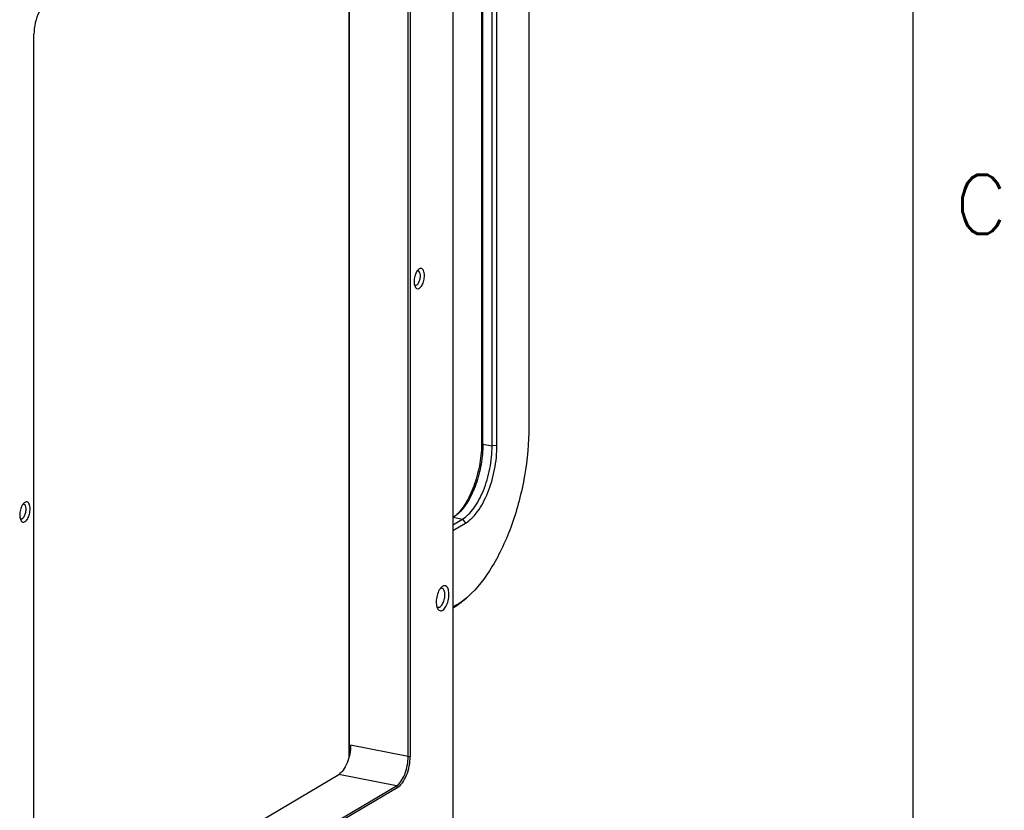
# Model space of a CAD drawing. Extents: x -401 to 590, y -380 to 320.
# Tile 52 of 54: x 506 to 590, y 11 to 78. Entities that reach past the tile are written whole.
import ezdxf

# ---------------------------------------------------------------- set-up
doc = ezdxf.new("R2010")
doc.units = 0
doc.layers.get('0').update_dxf_attribs({"linetype": 'CONTINUOUS'})
doc.layers.add('1', color=7, linetype='CONTINUOUS')
doc.styles.add('CONVERTER_6', font='txt.shx', dxfattribs={"width": 0.97875})

# ---------------------------------------------------------------- blocks, each defined once
blk = doc.blocks.new('E6980-24120__1', base_point=(776.55, -282.69))
at = {"color": 7, "linetype": 'CONTINUOUS'}
for p, q in [((1085.94, 334.87), (1085.94, -102.65)), ((1078.38, 31.93), (1078.38, 191.68)), ((1078.72, 191.71), (1078.72, 31.96)), ((1068.33, 189.48), (1068.33, 31.67)), ((1068.42, 189.53), (1068.42, 32.02)), ((1015.14, -5.71), (1015.14, 154.04)), ((1042.14, 14.39), (1066.64, 28.91)), ((1017.05, -8.16), (1076.38, 26.98)), ((1076.6, 26.71), (1017.27, -8.44))]:
    blk.add_line(p, q, dxfattribs=at)
at = {"color": 3, "linetype": 'CONTINUOUS'}
for p, q in [((1078.38, 31.93), (1068.64, 33.85)), ((1078.38, 31.93), (1078.72, 31.96)), ((1076.38, 26.98), (1066.64, 28.91)), ((1076.6, 26.71), (1076.38, 26.98))]:
    blk.add_line(p, q, dxfattribs=at)
at = {"color": 7, "linetype": 'CONTINUOUS'}
for points, knots in [([(1016.92, 159.04), (1016.59, 158.74), (1016.28, 158.31), (1015.74, 157.25), (1015.52, 156.63), (1015.22, 155.34), (1015.14, 154.67), (1015.14, 154.04)], [0, 0, 0, 0, 1, 1, 2, 2, 3, 3, 3, 3]), ([(1080.11, 114.27), (1079.96, 114.14), (1079.82, 113.95), (1079.59, 113.47), (1079.5, 113.19), (1079.38, 112.61), (1079.36, 112.31), (1079.39, 111.78), (1079.45, 111.55), (1079.53, 111.37)], [0, 0, 0, 0, 1, 1, 2, 2, 3, 3, 4, 4, 4, 4]), ([(1079.53, 111.37), (1079.62, 111.19), (1079.73, 111.07), (1080, 110.99), (1080.15, 111.02), (1080.44, 111.22), (1080.59, 111.39), (1080.84, 111.84), (1080.94, 112.11), (1081.08, 112.68), (1081.12, 112.98), (1081.12, 113.26)], [0, 0, 0, 0, 1, 1, 2, 2, 3, 3, 4, 4, 5, 5, 5, 5]), ([(1079.57, 111.6), (1079.67, 111.58), (1079.78, 111.61), (1080, 111.79), (1080.11, 111.93), (1080.28, 112.29), (1080.35, 112.49), (1080.43, 112.92), (1080.45, 113.14), (1080.42, 113.53), (1080.38, 113.7), (1080.25, 113.95), (1080.16, 114.03), (1080.06, 114.05)], [0, 0, 0, 0, 1, 1, 2, 2, 3, 3, 4, 4, 5, 5, 6, 6, 6, 6]), ([(1081.12, 113.26), (1081.12, 113.57), (1081.07, 113.86), (1080.89, 114.28), (1080.76, 114.41), (1080.44, 114.49), (1080.27, 114.43), (1080.11, 114.27)], [0, 0, 0, 0, 1, 1, 2, 2, 3, 3, 3, 3]), ([(1014.49, 73.78), (1014.49, 74.1), (1014.44, 74.39), (1014.26, 74.81), (1014.13, 74.94), (1013.81, 75.02), (1013.64, 74.95), (1013.48, 74.8)], [0, 0, 0, 0, 1, 1, 2, 2, 3, 3, 3, 3]), ([(1013.48, 74.8), (1013.33, 74.67), (1013.19, 74.48), (1012.96, 73.99), (1012.87, 73.72), (1012.75, 73.13), (1012.73, 72.84), (1012.76, 72.31), (1012.82, 72.07), (1012.9, 71.9)], [0, 0, 0, 0, 1, 1, 2, 2, 3, 3, 4, 4, 4, 4]), ([(1012.9, 71.9), (1012.99, 71.72), (1013.1, 71.6), (1013.37, 71.52), (1013.52, 71.55), (1013.81, 71.75), (1013.96, 71.92), (1014.21, 72.37), (1014.31, 72.64), (1014.45, 73.21), (1014.49, 73.5), (1014.49, 73.78)], [0, 0, 0, 0, 1, 1, 2, 2, 3, 3, 4, 4, 5, 5, 5, 5]), ([(1012.94, 72.12), (1013.04, 72.1), (1013.15, 72.14), (1013.37, 72.32), (1013.48, 72.46), (1013.65, 72.82), (1013.72, 73.02), (1013.8, 73.45), (1013.82, 73.67), (1013.79, 74.06), (1013.75, 74.23), (1013.62, 74.48), (1013.53, 74.56), (1013.43, 74.58)], [0, 0, 0, 0, 1, 1, 2, 2, 3, 3, 4, 4, 5, 5, 6, 6, 6, 6]), ([(1084.02, 60.58), (1083.84, 60.42), (1083.67, 60.18), (1083.38, 59.59), (1083.27, 59.24), (1083.13, 58.53), (1083.1, 58.17), (1083.14, 57.52), (1083.21, 57.23), (1083.31, 57.01)], [0, 0, 0, 0, 1, 1, 2, 2, 3, 3, 4, 4, 4, 4]), ([(1083.44, 57.16), (1083.57, 57.13), (1083.72, 57.18), (1084.01, 57.42), (1084.14, 57.61), (1084.37, 58.07), (1084.46, 58.34), (1084.58, 58.91), (1084.6, 59.2), (1084.56, 59.72), (1084.5, 59.94), (1084.33, 60.27), (1084.21, 60.37), (1084.08, 60.4)], [0, 0, 0, 0, 1, 1, 2, 2, 3, 3, 4, 4, 5, 5, 6, 6, 6, 6]), ([(1085.27, 59.33), (1085.27, 59.62), (1085.23, 59.89), (1085.1, 60.35), (1085.01, 60.53), (1084.77, 60.76), (1084.63, 60.82), (1084.33, 60.8), (1084.17, 60.72), (1084.02, 60.58)], [0, 0, 0, 0, 1, 1, 2, 2, 3, 3, 4, 4, 4, 4]), ([(1083.31, 57.01), (1083.42, 56.79), (1083.56, 56.65), (1083.89, 56.54), (1084.07, 56.58), (1084.43, 56.83), (1084.61, 57.04), (1084.92, 57.59), (1085.04, 57.92), (1085.22, 58.62), (1085.27, 58.99), (1085.27, 59.33)], [0, 0, 0, 0, 1, 1, 2, 2, 3, 3, 4, 4, 5, 5, 5, 5]), ([(1068.64, 33.85), (1068.64, 33.36), (1068.59, 32.84), (1068.39, 31.81), (1068.24, 31.31), (1067.87, 30.39), (1067.65, 29.98), (1067.16, 29.32), (1066.9, 29.06), (1066.64, 28.91)], [0, 0, 0, 0, 1, 1, 2, 2, 3, 3, 4, 4, 4, 4]), ([(1076.38, 26.98), (1076.64, 27.14), (1076.9, 27.39), (1077.39, 28.06), (1077.61, 28.46), (1077.98, 29.38), (1078.13, 29.88), (1078.33, 30.92), (1078.38, 31.43), (1078.38, 31.93)], [0, 0, 0, 0, 1, 1, 2, 2, 3, 3, 4, 4, 4, 4]), ([(1076.6, 26.71), (1076.88, 26.87), (1077.15, 27.14), (1077.67, 27.85), (1077.9, 28.28), (1078.3, 29.25), (1078.45, 29.79), (1078.67, 30.88), (1078.72, 31.43), (1078.72, 31.96)], [0, 0, 0, 0, 1, 1, 2, 2, 3, 3, 4, 4, 4, 4])]:
    blk.add_open_spline(points, degree=3, knots=knots, dxfattribs=at)
for points in [[(1080.06, 114.05), (1080.01, 114.06), (1079.95, 114.05), (1079.9, 114.04)], [(1079.43, 111.67), (1079.47, 111.63), (1079.52, 111.61), (1079.57, 111.6)], [(1013.43, 74.58), (1013.38, 74.59), (1013.32, 74.58), (1013.27, 74.56)], [(1012.8, 72.2), (1012.84, 72.16), (1012.89, 72.13), (1012.94, 72.12)], [(1084.08, 60.4), (1083.99, 60.41), (1083.9, 60.4), (1083.81, 60.36)], [(1083.21, 57.3), (1083.28, 57.22), (1083.35, 57.18), (1083.44, 57.16)]]:
    blk.add_open_spline(points, degree=3, dxfattribs=at)
blk = doc.blocks.new('E6980-24991_2__2', base_point=(1085.94, 57.03))
at = {"color": 7, "linetype": 'CONTINUOUS'}
for p, q in [((1089.35, 189.06), (1090.9, 188.75)), ((1085.94, 187.64), (1086.06, 187.71)), ((1085.94, 186.67), (1086.58, 187.05)), ((1096.57, 183.2), (1096.3, 183.77)), ((1088.08, 174.97), (1085.94, 173.7)), ((1087.56, 174.51), (1085.94, 173.55)), ((1098.78, 171.35), (1098.78, 87.71)), ((1090.78, 168.66), (1090.78, 85.03)), ((1091, 84.75), (1091, 168.38)), ((1092.56, 84.44), (1092.56, 168.07)), ((1093.38, 84.52), (1093.38, 168.15)), ((1085.94, 72.35), (1086, 72.39)), ((1085.94, 71.12), (1087.56, 72.08)), ((1085.94, 70.15), (1088.08, 71.41)), ((1088.57, 59.04), (1088.1, 58.61)), ((1086.58, 57.56), (1085.94, 57.18)), ((1086.06, 57.1), (1085.94, 57.03))]:
    blk.add_line(p, q, dxfattribs=at)
at = {"color": 3, "linetype": 'CONTINUOUS'}
for p, q in [((1085.94, 187.74), (1086.06, 187.71)), ((1086.06, 187.71), (1086.58, 187.05)), ((1087.56, 174.51), (1088.08, 174.97)), ((1090.78, 168.66), (1091, 168.38)), ((1091, 168.38), (1092.56, 168.07)), ((1093.38, 168.15), (1092.56, 168.07)), ((1090.78, 85.03), (1091, 84.75)), ((1091, 84.75), (1092.56, 84.44)), ((1093.38, 84.52), (1092.56, 84.44)), ((1086, 72.39), (1087.56, 72.08)), ((1087.56, 72.08), (1088.08, 71.41)), ((1086.06, 57.1), (1086.58, 57.56))]:
    blk.add_line(p, q, dxfattribs=at)
at = {"color": 7, "linetype": 'CONTINUOUS'}
for points in [[(1089.35, 189.06), (1088.26, 189.27), (1087.11, 189.16), (1085.94, 188.72)], [(1089.5, 174.92), (1088.89, 175.04), (1088.23, 174.9), (1087.56, 174.51)], [(1088.69, 174.93), (1089.24, 174.6), (1089.72, 174.02), (1090.1, 173.24)], [(1086.82, 73), (1086.55, 72.75), (1086.28, 72.55), (1086, 72.39)], [(1088.1, 58.61), (1087.42, 58.01), (1086.74, 57.5), (1086.06, 57.1)], [(1088.57, 59.04), (1087.91, 58.45), (1087.25, 57.95), (1086.58, 57.56)]]:
    blk.add_open_spline(points, degree=3, dxfattribs=at)
for points, knots in [([(1086.06, 187.71), (1086.89, 188.21), (1087.72, 188.54), (1089.35, 188.89), (1090.14, 188.9), (1090.9, 188.75)], [0, 0, 0, 0, 1, 1, 2, 2, 2, 2]), ([(1086.58, 187.05), (1087.88, 187.82), (1089.18, 188.19), (1091.65, 188.12), (1092.82, 187.67), (1094.91, 185.99), (1095.82, 184.76), (1096.57, 183.2)], [0, 0, 0, 0, 1, 1, 2, 2, 3, 3, 3, 3]), ([(1090.9, 188.75), (1091.98, 188.54), (1093, 188), (1094.82, 186.32), (1095.62, 185.18), (1096.3, 183.77)], [0, 0, 0, 0, 1, 1, 2, 2, 2, 2]), ([(1096.57, 183.2), (1097.28, 181.71), (1097.84, 179.93), (1098.59, 175.9), (1098.78, 173.69), (1098.78, 171.35)], [0, 0, 0, 0, 1, 1, 2, 2, 2, 2]), ([(1093.38, 168.15), (1093.38, 169.46), (1093.24, 170.67), (1092.71, 172.77), (1092.32, 173.64), (1091.34, 174.9), (1090.75, 175.29), (1089.47, 175.53), (1088.78, 175.38), (1088.08, 174.97)], [0, 0, 0, 0, 1, 1, 2, 2, 3, 3, 4, 4, 4, 4]), ([(1092.56, 168.07), (1092.56, 169.3), (1092.43, 170.44), (1091.94, 172.42), (1091.57, 173.24), (1090.65, 174.43), (1090.1, 174.8), (1089.5, 174.92)], [0, 0, 0, 0, 1, 1, 2, 2, 3, 3, 3, 3]), ([(1089.96, 173.51), (1090.23, 172.88), (1090.43, 172.14), (1090.71, 170.5), (1090.78, 169.6), (1090.78, 168.66)], [0, 0, 0, 0, 1, 1, 2, 2, 2, 2]), ([(1090.1, 173.24), (1090.39, 172.63), (1090.62, 171.9), (1090.92, 170.25), (1091, 169.34), (1091, 168.38)], [0, 0, 0, 0, 1, 1, 2, 2, 2, 2]), ([(1098.78, 87.71), (1098.78, 85.02), (1098.53, 82.19), (1097.54, 76.55), (1096.81, 73.77), (1094.96, 68.56), (1093.84, 66.16), (1091.34, 62.03), (1089.98, 60.32), (1088.57, 59.04)], [0, 0, 0, 0, 1, 1, 2, 2, 3, 3, 4, 4, 4, 4]), ([(1090.78, 85.03), (1090.78, 83.9), (1090.68, 82.71), (1090.28, 80.33), (1089.98, 79.16), (1089.22, 76.95), (1088.77, 75.93), (1087.74, 74.14), (1087.17, 73.38), (1086.58, 72.8)], [0, 0, 0, 0, 1, 1, 2, 2, 3, 3, 4, 4, 4, 4]), ([(1091, 84.75), (1091, 83.64), (1090.9, 82.49), (1090.49, 80.17), (1090.2, 79.03), (1089.43, 76.9), (1088.98, 75.92), (1087.96, 74.22), (1087.4, 73.52), (1086.82, 73)], [0, 0, 0, 0, 1, 1, 2, 2, 3, 3, 4, 4, 4, 4]), ([(1087.56, 72.08), (1088.22, 72.47), (1088.87, 73.1), (1090.08, 74.76), (1090.63, 75.78), (1091.56, 78.08), (1091.93, 79.33), (1092.43, 81.91), (1092.56, 83.21), (1092.56, 84.44)], [0, 0, 0, 0, 1, 1, 2, 2, 3, 3, 4, 4, 4, 4]), ([(1088.08, 71.41), (1088.78, 71.83), (1089.47, 72.49), (1090.75, 74.26), (1091.34, 75.34), (1092.32, 77.77), (1092.71, 79.1), (1093.24, 81.83), (1093.38, 83.21), (1093.38, 84.52)], [0, 0, 0, 0, 1, 1, 2, 2, 3, 3, 4, 4, 4, 4])]:
    blk.add_open_spline(points, degree=3, knots=knots, dxfattribs=at)
blk = doc.blocks.new('HANDLES__3', base_point=(756.78, -130.69))
blk.add_blockref('E6980-24991_2__2', (1085.94, 57.03))
blk = doc.blocks.new('E6980-64120__65', base_point=(756.78, -282.69))
for name, p in [('E6980-24120__1', (776.55, -282.69)), ('HANDLES__3', (756.78, -130.69))]:
    blk.add_blockref(name, p)
blk = doc.blocks.new('HANDLER_SOLUTION__109', base_point=(756.78, -282.69))
blk.add_blockref('E6980-64120__65', (756.78, -282.69))
blk = doc.blocks.new('GEN1', base_point=(950.02, 24.87))
blk.add_blockref('HANDLER_SOLUTION__109', (756.78, -282.69))
blk = doc.blocks.new('1', base_point=(-317.475, 450.727))
at = {"xscale": 0.5, "yscale": 0.5, "zscale": 0.5}
blk.add_blockref('GEN1', (475.011, 12.433), dxfattribs=at)
blk = doc.blocks.new('ATA1_S', base_point=(-314.07, -297.701))
at = {"layer": '1', "color": 7, "linetype": 'CONTINUOUS'}
blk.add_line((465.49, -297.701), (465.49, 249.459), dxfattribs=at)
at = {"layer": '1', "color": 7, "insert": (471.84, 50.108), "char_height": 4, "attachment_point": 6, "style": 'CONVERTER_6'}
blk.add_mtext('C', dxfattribs=at)

msp = doc.modelspace()

# ---------------------------------------------------------------- block references
at = {"layer": '1', "xscale": 1.25, "yscale": 1.25, "zscale": 1.25}
msp.add_blockref('ATA1_S', (-392.587, -372.127), dxfattribs=at)
at = {"layer": '1'}
msp.add_blockref('1', (-317.475, 450.727), dxfattribs=at)

doc.saveas('drawing.dxf')
